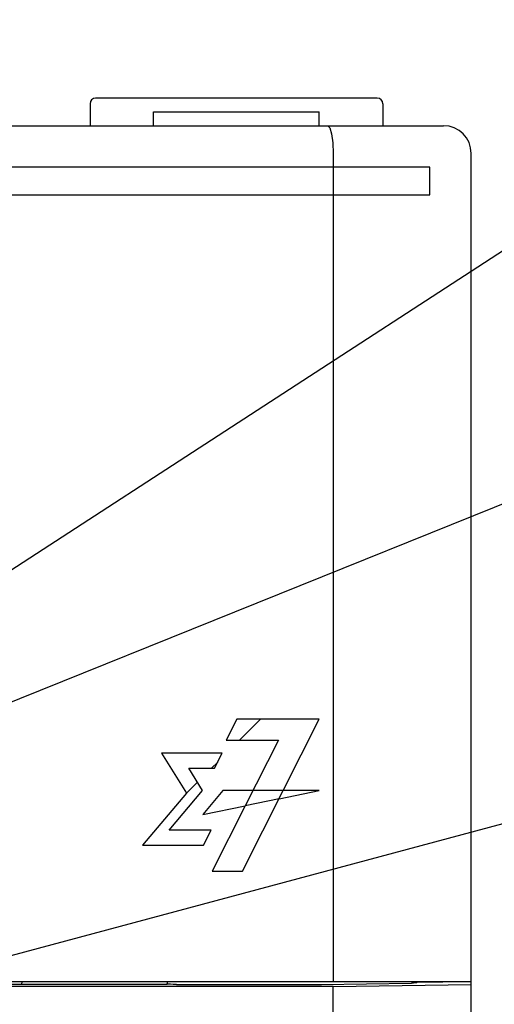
# Model space of a CAD drawing. Extents: x 0 to 840, y 0 to 594.
# Tile 12 of 21: x 464 to 481, y 408 to 444. Entities that reach past the tile are written whole.
import ezdxf

# ---------------------------------------------------------------- set-up
doc = ezdxf.new("R2010")
doc.units = 0
doc.header["$LTSCALE"] = 46.2
for name, color, linetype in [('ALL_AXIS', 7, 'CONTINUOUS'), ('ALL_CURVE', 7, 'CONTINUOUS'), ('ALL_FEATURES', 7, 'CONTINUOUS'), ('ALL_NOTE', 7, 'CONTINUOUS')]:
    doc.layers.add(name, color=color, linetype=linetype)

msp = doc.modelspace()

# ---------------------------------------------------------------- linework, layer by layer
at = {"layer": 'ALL_AXIS', "color": 7, "linetype": 'CONTINUOUS'}
msp.add_line((468.5, 440.5), (474.5, 440.5), dxfattribs=at)
at = {"layer": 'ALL_CURVE', "color": 4, "linetype": 'CONTINUOUS'}
for p, q in [((478.5, 438.5), (441.5, 438.5)), ((478.5, 437.5), (478.5, 438.5)), ((459.5, 437.5), (478.5, 437.5)), ((471.514, 418.5), (471.133, 417.74)), ((474.5, 418.5), (471.514, 418.5)), ((473.195, 415.916), (474.5, 418.5)), ((471.133, 417.74), (473.023, 417.74)), ((473.023, 417.74), (471.822, 415.364)), ((468.792, 417.272), (469.688, 415.819)), ((470.984, 417.272), (468.792, 417.272)), ((470.707, 416.725), (470.984, 417.272)), ((470.275, 415.916), (469.776, 416.725)), ((469.776, 416.725), (470.707, 416.725)), ((469.069, 414.483), (470.275, 415.916)), ((471.01, 415.916), (470.287, 415.047)), ((474.5, 415.916), (471.01, 415.916)), ((471.723, 413), (473.195, 415.916)), ((473.044, 415.616), (474.5, 415.916)), ((469.688, 415.819), (468.099, 413.935)), ((473.044, 415.616), (471.822, 415.364)), ((470.287, 415.047), (471.822, 415.364)), ((471.822, 415.364), (470.626, 413)), ((470.583, 414.483), (469.069, 414.483)), ((470.305, 413.935), (470.583, 414.483)), ((468.099, 413.935), (470.305, 413.935)), ((470.626, 413), (471.723, 413))]:
    msp.add_line(p, q, dxfattribs=at)
at = {"layer": 'ALL_CURVE', "color": 2, "linetype": 'CONTINUOUS'}
for p, q in [((471.609, 417.74), (472.369, 418.5)), ((470.595, 416.725), (470.822, 416.953)), ((469.688, 415.819), (470.088, 416.219))]:
    msp.add_line(p, q, dxfattribs=at)
at = {"layer": 'ALL_FEATURES', "color": 7, "linetype": 'CONTINUOUS'}
for p, q in [((476.6, 441), (466.4, 441)), ((466.2, 440.8), (466.2, 440)), ((468.5, 440), (468.5, 440.5)), ((474.5, 440), (474.5, 440.5)), ((476.8, 440.8), (476.8, 440)), ((411, 440), (479, 440)), ((475, 439), (475, 409)), ((480, 272.5), (480, 439)), ((475, 408.818), (439.395, 408.818)), ((440, 409), (480, 409)), ((468.977, 408.888), (442.035, 408.888)), ((463.726, 409), (463.724, 408.888)), ((468.977, 408.888), (469, 408.934)), ((469, 408.934), (469, 409)), ((469.025, 408.909), (469, 408.934)), ((469.325, 408.899), (474.537, 408.899)), ((475, 408.818), (480, 408.888)), ((475, 407.533), (475, 408.818)), ((478.035, 408.985), (478.958, 408.979)), ((478.958, 408.979), (478.961, 409)), ((478.958, 408.979), (478.958, 409))]:
    msp.add_line(p, q, dxfattribs=at)
for points in [[(474.807, 440), (474.88, 439.925), (474.943, 439.711), (474.985, 439.386), (475, 439)], [(469.325, 408.899), (469.212, 408.899), (469.116, 408.902), (469.051, 408.905), (469.025, 408.909)], [(474.537, 408.899), (474.575, 408.899), (477.844, 408.945)], [(477.975, 408.948), (477.917, 408.946), (477.844, 408.945)], [(478.033, 408.964), (478.017, 408.953), (477.975, 408.948)], [(478.033, 408.964), (478.034, 408.973), (478.035, 408.985)]]:
    msp.add_lwpolyline(points, dxfattribs=at)
for centre, radius, start, end in [((466.4, 440.8), 0.2, 90, 180), ((476.6, 440.8), 0.2, 0, 90), ((479, 439), 1, 0, 90)]:
    msp.add_arc(centre, radius, start, end, dxfattribs=at)
at = {"layer": 'ALL_NOTE', "color": 2, "linetype": 'CONTINUOUS'}
for p, q in [((459.5, 421.408), (494, 443.842)), ((459.5, 417.573), (494, 431.49)), ((444.736, 404.941), (494, 418.179))]:
    msp.add_line(p, q, dxfattribs=at)

doc.saveas('drawing.dxf')
